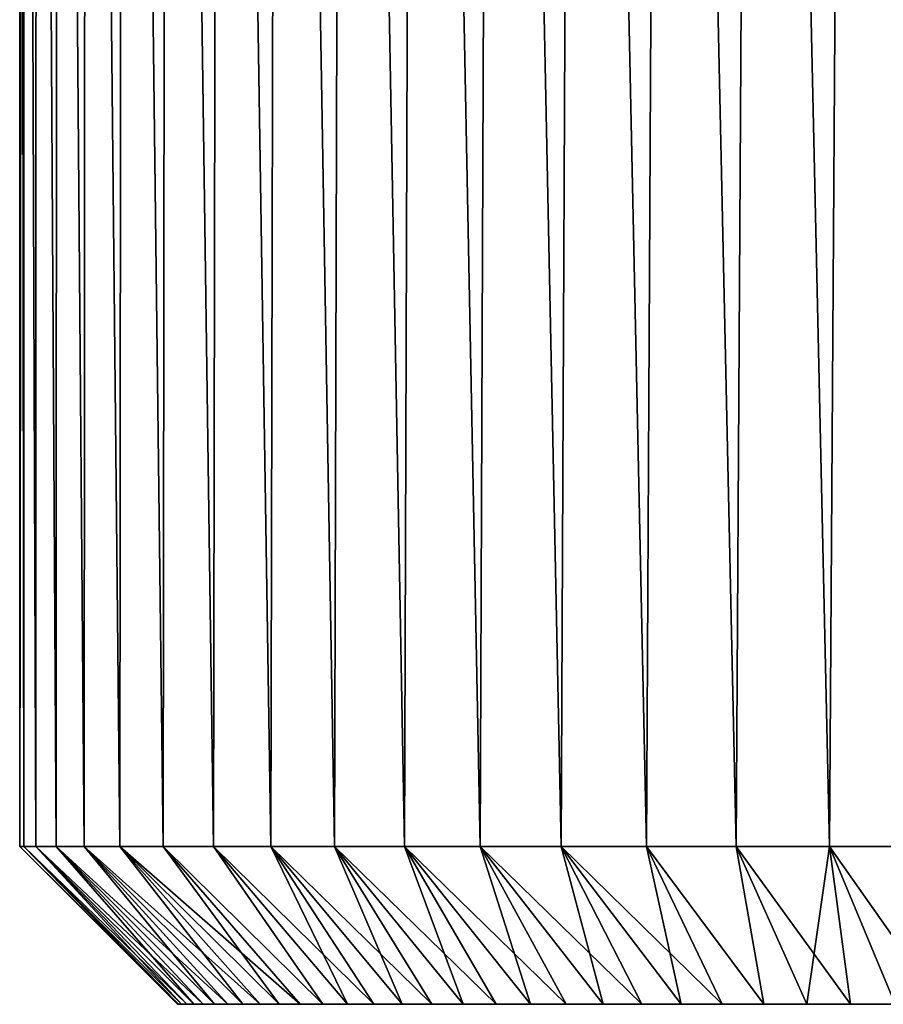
# Model space of a CAD drawing. Header units: millimetres. Extents: x -24 to 50, y -66 to 68.
# Tile 39 of 99: x -24 to -8, y 2 to 21. Entities that reach past the tile are written whole.
import ezdxf

# ---------------------------------------------------------------- set-up
doc = ezdxf.new("R2010")
doc.units = ezdxf.units.MM
doc.header["$LTSCALE"] = 65.185185
for name, color, linetype in [('1', 7, 'CONTINUOUS'), ('12', 7, 'CONTINUOUS'), ('2', 7, 'CONTINUOUS'), ('8', 7, 'CONTINUOUS')]:
    doc.layers.add(name, color=color, linetype=linetype)

msp = doc.modelspace()

# ---------------------------------------------------------------- linework, layer by layer
at = {"layer": '1', "color": 253, "linetype": 'Continuous', "true_color": 0xaab4c3}
for points in [[(-24.5, 68.2), (-24.421, 68.2, -1.971), (-24.5, 5), (-24.5, 68.2)], [(-24.5, 5), (-24.421, 68.2, -1.971), (-24.423, 5, -1.942), (-24.5, 5)], [(-24.423, 5, -1.942), (-24.421, 68.2, -1.971), (-24.192, 5, -3.872), (-24.423, 5, -1.942)], [(-24.421, 68.2, -1.971), (-24.183, 68.2, -3.93), (-24.192, 5, -3.872), (-24.421, 68.2, -1.971)], [(-24.192, 5, -3.872), (-24.183, 68.2, -3.93), (-23.809, 5, -5.778), (-24.192, 5, -3.872)], [(-24.183, 68.2, -3.93), (-23.788, 68.2, -5.863), (-23.809, 5, -5.778), (-24.183, 68.2, -3.93)], [(-23.809, 5, -5.778), (-23.788, 68.2, -5.863), (-23.276, 5, -7.647), (-23.809, 5, -5.778)], [(-23.788, 68.2, -5.863), (-23.239, 68.2, -7.758), (-23.276, 5, -7.647), (-23.788, 68.2, -5.863)], [(-23.276, 5, -7.647), (-23.239, 68.2, -7.758), (-22.597, 5, -9.468), (-23.276, 5, -7.647)], [(-23.239, 68.2, -7.758), (-22.54, 68.2, -9.603), (-22.597, 5, -9.468), (-23.239, 68.2, -7.758)], [(-22.597, 5, -9.468), (-22.54, 68.2, -9.603), (-21.775, 5, -11.229), (-22.597, 5, -9.468)], [(-22.54, 68.2, -9.603), (-21.694, 68.2, -11.386), (-21.775, 5, -11.229), (-22.54, 68.2, -9.603)], [(-21.775, 5, -11.229), (-21.694, 68.2, -11.386), (-20.816, 5, -12.92), (-21.775, 5, -11.229)], [(-21.694, 68.2, -11.386), (-20.707, 68.2, -13.094), (-20.816, 5, -12.92), (-21.694, 68.2, -11.386)], [(-20.816, 5, -12.92), (-20.707, 68.2, -13.094), (-19.727, 5, -14.529), (-20.816, 5, -12.92)], [(-20.707, 68.2, -13.094), (-19.586, 68.2, -14.718), (-19.727, 5, -14.529), (-20.707, 68.2, -13.094)], [(-19.727, 5, -14.529), (-19.586, 68.2, -14.718), (-18.513, 5, -16.047), (-19.727, 5, -14.529)], [(-19.586, 68.2, -14.718), (-18.339, 68.2, -16.247), (-18.513, 5, -16.047), (-19.586, 68.2, -14.718)], [(-18.513, 5, -16.047), (-18.339, 68.2, -16.247), (-17.183, 5, -17.464), (-18.513, 5, -16.047)], [(-18.339, 68.2, -16.247), (-16.972, 68.2, -17.669), (-17.183, 5, -17.464), (-18.339, 68.2, -16.247)], [(-17.183, 5, -17.464), (-16.972, 68.2, -17.669), (-15.744, 5, -18.772), (-17.183, 5, -17.464)], [(-16.972, 68.2, -17.669), (-15.495, 68.2, -18.978), (-15.744, 5, -18.772), (-16.972, 68.2, -17.669)], [(-15.744, 5, -18.772), (-15.495, 68.2, -18.978), (-14.207, 5, -19.961), (-15.744, 5, -18.772)], [(-15.495, 68.2, -18.978), (-13.918, 68.2, -20.163), (-14.207, 5, -19.961), (-15.495, 68.2, -18.978)], [(-14.207, 5, -19.961), (-13.918, 68.2, -20.163), (-12.58, 5, -21.024), (-14.207, 5, -19.961)], [(-13.918, 68.2, -20.163), (-12.25, 68.2, -21.218), (-12.58, 5, -21.024), (-13.918, 68.2, -20.163)], [(-12.58, 5, -21.024), (-12.25, 68.2, -21.218), (-10.873, 5, -21.955), (-12.58, 5, -21.024)], [(-12.25, 68.2, -21.218), (-10.503, 68.2, -22.135), (-10.873, 5, -21.955), (-12.25, 68.2, -21.218)], [(-10.873, 5, -21.955), (-10.503, 68.2, -22.135), (-9.099, 5, -22.748), (-10.873, 5, -21.955)], [(-10.503, 68.2, -22.135), (-8.688, 68.2, -22.908), (-9.099, 5, -22.748), (-10.503, 68.2, -22.135)], [(-9.099, 5, -22.748), (-8.688, 68.2, -22.908), (-7.267, 5, -23.397), (-9.099, 5, -22.748)], [(-8.688, 68.2, -22.908), (-6.816, 68.2, -23.533), (-7.267, 5, -23.397), (-8.688, 68.2, -22.908)]]:
    msp.add_3dface(points, dxfattribs=at)
at = {"layer": '12', "color": 253, "linetype": 'Continuous', "true_color": 0xaab4c3}
for points in [[(-24.5, 5), (-24.423, 5, -1.942), (-21.5, 2, 0), (-24.5, 5)], [(-24.423, 5, 1.942), (-24.5, 5), (-21.48, 2, 0.919), (-24.423, 5, 1.942)], [(-24.5, 5), (-21.5, 2, 0), (-21.48, 2, 0.919), (-24.5, 5)], [(-24.423, 5, -1.942), (-24.192, 5, -3.872), (-21.421, 2, -1.836), (-24.423, 5, -1.942)], [(-24.423, 5, -1.942), (-21.421, 2, -1.836), (-21.48, 2, -0.919), (-24.423, 5, -1.942)], [(-24.423, 5, -1.942), (-21.48, 2, -0.919), (-21.5, 2, 0), (-24.423, 5, -1.942)], [(-24.192, 5, 3.872), (-24.423, 5, 1.942), (-21.323, 2, 2.75), (-24.192, 5, 3.872)], [(-24.423, 5, 1.942), (-21.48, 2, 0.919), (-21.421, 2, 1.836), (-24.423, 5, 1.942)], [(-24.423, 5, 1.942), (-21.421, 2, 1.836), (-21.323, 2, 2.75), (-24.423, 5, 1.942)], [(-24.192, 5, -3.872), (-23.809, 5, -5.778), (-21.186, 2, -3.658), (-24.192, 5, -3.872)], [(-24.192, 5, -3.872), (-21.186, 2, -3.658), (-21.323, 2, -2.75), (-24.192, 5, -3.872)], [(-24.192, 5, -3.872), (-21.323, 2, -2.75), (-21.421, 2, -1.836), (-24.192, 5, -3.872)], [(-23.809, 5, 5.778), (-24.192, 5, 3.872), (-21.011, 2, 4.561), (-23.809, 5, 5.778)], [(-24.192, 5, 3.872), (-21.323, 2, 2.75), (-21.186, 2, 3.658), (-24.192, 5, 3.872)], [(-24.192, 5, 3.872), (-21.186, 2, 3.658), (-21.011, 2, 4.561), (-24.192, 5, 3.872)], [(-23.809, 5, -5.778), (-23.276, 5, -7.647), (-20.797, 2, -5.454), (-23.809, 5, -5.778)], [(-23.809, 5, -5.778), (-20.797, 2, -5.454), (-21.011, 2, -4.561), (-23.809, 5, -5.778)], [(-23.809, 5, -5.778), (-21.011, 2, -4.561), (-21.186, 2, -3.658), (-23.809, 5, -5.778)], [(-23.276, 5, 7.647), (-23.809, 5, 5.778), (-20.545, 2, 6.338), (-23.276, 5, 7.647)], [(-23.809, 5, 5.778), (-21.011, 2, 4.561), (-20.797, 2, 5.454), (-23.809, 5, 5.778)], [(-23.809, 5, 5.778), (-20.797, 2, 5.454), (-20.545, 2, 6.338), (-23.809, 5, 5.778)], [(-23.276, 5, -7.647), (-22.597, 5, -9.468), (-20.255, 2, -7.21), (-23.276, 5, -7.647)], [(-23.276, 5, -7.647), (-20.255, 2, -7.21), (-20.545, 2, -6.338), (-23.276, 5, -7.647)], [(-23.276, 5, -7.647), (-20.545, 2, -6.338), (-20.797, 2, -5.454), (-23.276, 5, -7.647)], [(-22.597, 5, 9.468), (-23.276, 5, 7.647), (-19.928, 2, 8.069), (-22.597, 5, 9.468)], [(-23.276, 5, 7.647), (-20.545, 2, 6.338), (-20.255, 2, 7.21), (-23.276, 5, 7.647)], [(-23.276, 5, 7.647), (-20.255, 2, 7.21), (-19.928, 2, 8.069), (-23.276, 5, 7.647)], [(-22.597, 5, -9.468), (-21.775, 5, -11.229), (-19.565, 2, -8.913), (-22.597, 5, -9.468)], [(-22.597, 5, -9.468), (-19.565, 2, -8.913), (-19.928, 2, -8.069), (-22.597, 5, -9.468)], [(-22.597, 5, -9.468), (-19.928, 2, -8.069), (-20.255, 2, -7.21), (-22.597, 5, -9.468)], [(-21.775, 5, 11.229), (-22.597, 5, 9.468), (-19.166, 2, 9.742), (-21.775, 5, 11.229)], [(-22.597, 5, 9.468), (-19.928, 2, 8.069), (-19.565, 2, 8.913), (-22.597, 5, 9.468)], [(-22.597, 5, 9.468), (-19.565, 2, 8.913), (-19.166, 2, 9.742), (-22.597, 5, 9.468)], [(-21.775, 5, -11.229), (-20.816, 5, -12.92), (-18.733, 2, -10.552), (-21.775, 5, -11.229)], [(-21.775, 5, -11.229), (-18.733, 2, -10.552), (-19.166, 2, -9.742), (-21.775, 5, -11.229)], [(-21.775, 5, -11.229), (-19.166, 2, -9.742), (-19.565, 2, -8.913), (-21.775, 5, -11.229)], [(-20.816, 5, 12.92), (-21.775, 5, 11.229), (-18.733, 2, 10.552), (-20.816, 5, 12.92)], [(-21.775, 5, 11.229), (-19.166, 2, 9.742), (-18.733, 2, 10.552), (-21.775, 5, 11.229)], [(-20.816, 5, -12.92), (-19.727, 5, -14.529), (-18.265, 2, -11.343), (-20.816, 5, -12.92)], [(-20.816, 5, -12.92), (-18.265, 2, -11.343), (-18.733, 2, -10.552), (-20.816, 5, -12.92)], [(-19.727, 5, 14.529), (-20.816, 5, 12.92), (-17.763, 2, 12.113), (-19.727, 5, 14.529)], [(-20.816, 5, 12.92), (-18.733, 2, 10.552), (-18.265, 2, 11.343), (-20.816, 5, 12.92)], [(-20.816, 5, 12.92), (-18.265, 2, 11.343), (-17.763, 2, 12.113), (-20.816, 5, 12.92)], [(-19.727, 5, -14.529), (-18.513, 5, -16.047), (-17.229, 2, -12.861), (-19.727, 5, -14.529)], [(-19.727, 5, -14.529), (-17.229, 2, -12.861), (-17.763, 2, -12.113), (-19.727, 5, -14.529)], [(-19.727, 5, -14.529), (-17.763, 2, -12.113), (-18.265, 2, -11.343), (-19.727, 5, -14.529)], [(-18.513, 5, 16.047), (-19.727, 5, 14.529), (-16.664, 2, 13.585), (-18.513, 5, 16.047)], [(-19.727, 5, 14.529), (-17.763, 2, 12.113), (-17.229, 2, 12.861), (-19.727, 5, 14.529)], [(-19.727, 5, 14.529), (-17.229, 2, 12.861), (-16.664, 2, 13.585), (-19.727, 5, 14.529)], [(-18.513, 5, -16.047), (-17.183, 5, -17.464), (-16.068, 2, -14.285), (-18.513, 5, -16.047)], [(-18.513, 5, -16.047), (-16.068, 2, -14.285), (-16.664, 2, -13.585), (-18.513, 5, -16.047)], [(-18.513, 5, -16.047), (-16.664, 2, -13.585), (-17.229, 2, -12.861), (-18.513, 5, -16.047)], [(-17.183, 5, 17.464), (-18.513, 5, 16.047), (-15.443, 2, 14.959), (-17.183, 5, 17.464)], [(-18.513, 5, 16.047), (-16.664, 2, 13.585), (-16.068, 2, 14.285), (-18.513, 5, 16.047)], [(-18.513, 5, 16.047), (-16.068, 2, 14.285), (-15.443, 2, 14.959), (-18.513, 5, 16.047)], [(-17.183, 5, -17.464), (-15.744, 5, -18.772), (-14.79, 2, -15.605), (-17.183, 5, -17.464)], [(-17.183, 5, -17.464), (-14.79, 2, -15.605), (-15.443, 2, -14.959), (-17.183, 5, -17.464)], [(-17.183, 5, -17.464), (-15.443, 2, -14.959), (-16.068, 2, -14.285), (-17.183, 5, -17.464)], [(-15.744, 5, 18.772), (-17.183, 5, 17.464), (-14.109, 2, 16.223), (-15.744, 5, 18.772)], [(-17.183, 5, 17.464), (-15.443, 2, 14.959), (-14.79, 2, 15.605), (-17.183, 5, 17.464)], [(-17.183, 5, 17.464), (-14.79, 2, 15.605), (-14.109, 2, 16.223), (-17.183, 5, 17.464)], [(-15.744, 5, -18.772), (-14.207, 5, -19.961), (-13.403, 2, -16.811), (-15.744, 5, -18.772)], [(-15.744, 5, -18.772), (-13.403, 2, -16.811), (-14.109, 2, -16.223), (-15.744, 5, -18.772)], [(-15.744, 5, -18.772), (-14.109, 2, -16.223), (-14.79, 2, -15.605), (-15.744, 5, -18.772)], [(-14.207, 5, 19.961), (-15.744, 5, 18.772), (-12.672, 2, 17.368), (-14.207, 5, 19.961)], [(-15.744, 5, 18.772), (-14.109, 2, 16.223), (-13.403, 2, 16.811), (-15.744, 5, 18.772)], [(-15.744, 5, 18.772), (-13.403, 2, 16.811), (-12.672, 2, 17.368), (-15.744, 5, 18.772)], [(-14.207, 5, -19.961), (-12.58, 5, -21.024), (-11.919, 2, -17.894), (-14.207, 5, -19.961)], [(-14.207, 5, -19.961), (-11.919, 2, -17.894), (-12.672, 2, -17.368), (-14.207, 5, -19.961)], [(-14.207, 5, -19.961), (-12.672, 2, -17.368), (-13.403, 2, -16.811), (-14.207, 5, -19.961)], [(-12.58, 5, 21.024), (-14.207, 5, 19.961), (-11.143, 2, 18.387), (-12.58, 5, 21.024)], [(-14.207, 5, 19.961), (-12.672, 2, 17.368), (-11.919, 2, 17.894), (-14.207, 5, 19.961)], [(-14.207, 5, 19.961), (-11.919, 2, 17.894), (-11.143, 2, 18.387), (-14.207, 5, 19.961)], [(-12.58, 5, -21.024), (-10.873, 5, -21.955), (-10.347, 2, -18.846), (-12.58, 5, -21.024)], [(-12.58, 5, -21.024), (-10.347, 2, -18.846), (-11.143, 2, -18.387), (-12.58, 5, -21.024)], [(-12.58, 5, -21.024), (-11.143, 2, -18.387), (-11.919, 2, -17.894), (-12.58, 5, -21.024)], [(-10.873, 5, 21.955), (-12.58, 5, 21.024), (-10.347, 2, 18.846), (-10.873, 5, 21.955)], [(-12.58, 5, 21.024), (-11.143, 2, 18.387), (-10.347, 2, 18.846), (-12.58, 5, 21.024)], [(-10.873, 5, -21.955), (-9.099, 5, -22.748), (-9.532, 2, -19.271), (-10.873, 5, -21.955)], [(-10.873, 5, -21.955), (-9.532, 2, -19.271), (-10.347, 2, -18.846), (-10.873, 5, -21.955)], [(-9.099, 5, 22.748), (-10.873, 5, 21.955), (-8.7, 2, 19.661), (-9.099, 5, 22.748)], [(-10.873, 5, 21.955), (-10.347, 2, 18.846), (-9.532, 2, 19.271), (-10.873, 5, 21.955)], [(-10.873, 5, 21.955), (-9.532, 2, 19.271), (-8.7, 2, 19.661), (-10.873, 5, 21.955)], [(-9.099, 5, -22.748), (-8.7, 2, -19.661), (-9.532, 2, -19.271), (-9.099, 5, -22.748)], [(-9.099, 5, -22.748), (-7.267, 5, -23.397), (-7.852, 2, -20.015), (-9.099, 5, -22.748)], [(-9.099, 5, -22.748), (-7.852, 2, -20.015), (-8.7, 2, -19.661), (-9.099, 5, -22.748)], [(-7.267, 5, 23.397), (-9.099, 5, 22.748), (-6.989, 2, 20.332), (-7.267, 5, 23.397)], [(-9.099, 5, 22.748), (-8.7, 2, 19.661), (-7.852, 2, 20.015), (-9.099, 5, 22.748)], [(-9.099, 5, 22.748), (-7.852, 2, 20.015), (-6.989, 2, 20.332), (-9.099, 5, 22.748)]]:
    msp.add_3dface(points, dxfattribs=at)
at = {"layer": '2', "color": 253, "linetype": 'Continuous', "true_color": 0xaab4c3}
for points in [[(-24.5, 68.2), (-24.5, 5), (-24.423, 5, 1.942), (-24.5, 68.2)], [(-24.5, 68.2), (-24.423, 5, 1.942), (-24.421, 68.2, 1.971), (-24.5, 68.2)], [(-24.423, 5, 1.942), (-24.192, 5, 3.872), (-24.421, 68.2, 1.971), (-24.423, 5, 1.942)], [(-24.421, 68.2, 1.971), (-24.192, 5, 3.872), (-24.183, 68.2, 3.93), (-24.421, 68.2, 1.971)], [(-24.192, 5, 3.872), (-23.809, 5, 5.778), (-24.183, 68.2, 3.93), (-24.192, 5, 3.872)], [(-24.183, 68.2, 3.93), (-23.809, 5, 5.778), (-23.788, 68.2, 5.863), (-24.183, 68.2, 3.93)], [(-23.809, 5, 5.778), (-23.276, 5, 7.647), (-23.788, 68.2, 5.863), (-23.809, 5, 5.778)], [(-23.788, 68.2, 5.863), (-23.276, 5, 7.647), (-23.239, 68.2, 7.758), (-23.788, 68.2, 5.863)], [(-23.276, 5, 7.647), (-22.597, 5, 9.468), (-23.239, 68.2, 7.758), (-23.276, 5, 7.647)], [(-23.239, 68.2, 7.758), (-22.597, 5, 9.468), (-22.54, 68.2, 9.603), (-23.239, 68.2, 7.758)], [(-22.597, 5, 9.468), (-21.775, 5, 11.229), (-22.54, 68.2, 9.603), (-22.597, 5, 9.468)], [(-22.54, 68.2, 9.603), (-21.775, 5, 11.229), (-21.694, 68.2, 11.386), (-22.54, 68.2, 9.603)], [(-21.775, 5, 11.229), (-20.816, 5, 12.92), (-21.694, 68.2, 11.386), (-21.775, 5, 11.229)], [(-21.694, 68.2, 11.386), (-20.816, 5, 12.92), (-20.707, 68.2, 13.094), (-21.694, 68.2, 11.386)], [(-20.816, 5, 12.92), (-19.727, 5, 14.529), (-20.707, 68.2, 13.094), (-20.816, 5, 12.92)], [(-20.707, 68.2, 13.094), (-19.727, 5, 14.529), (-19.586, 68.2, 14.718), (-20.707, 68.2, 13.094)], [(-19.727, 5, 14.529), (-18.513, 5, 16.047), (-19.586, 68.2, 14.718), (-19.727, 5, 14.529)], [(-19.586, 68.2, 14.718), (-18.513, 5, 16.047), (-18.339, 68.2, 16.247), (-19.586, 68.2, 14.718)], [(-18.513, 5, 16.047), (-17.183, 5, 17.464), (-18.339, 68.2, 16.247), (-18.513, 5, 16.047)], [(-18.339, 68.2, 16.247), (-17.183, 5, 17.464), (-16.972, 68.2, 17.669), (-18.339, 68.2, 16.247)], [(-17.183, 5, 17.464), (-15.744, 5, 18.772), (-16.972, 68.2, 17.669), (-17.183, 5, 17.464)], [(-16.972, 68.2, 17.669), (-15.744, 5, 18.772), (-15.495, 68.2, 18.978), (-16.972, 68.2, 17.669)], [(-15.744, 5, 18.772), (-14.207, 5, 19.961), (-15.495, 68.2, 18.978), (-15.744, 5, 18.772)], [(-15.495, 68.2, 18.978), (-14.207, 5, 19.961), (-13.918, 68.2, 20.163), (-15.495, 68.2, 18.978)], [(-14.207, 5, 19.961), (-12.58, 5, 21.024), (-13.918, 68.2, 20.163), (-14.207, 5, 19.961)], [(-13.918, 68.2, 20.163), (-12.58, 5, 21.024), (-12.25, 68.2, 21.218), (-13.918, 68.2, 20.163)], [(-12.58, 5, 21.024), (-10.873, 5, 21.955), (-12.25, 68.2, 21.218), (-12.58, 5, 21.024)], [(-12.25, 68.2, 21.218), (-10.873, 5, 21.955), (-10.503, 68.2, 22.135), (-12.25, 68.2, 21.218)], [(-10.873, 5, 21.955), (-9.099, 5, 22.748), (-10.503, 68.2, 22.135), (-10.873, 5, 21.955)], [(-10.503, 68.2, 22.135), (-9.099, 5, 22.748), (-8.688, 68.2, 22.908), (-10.503, 68.2, 22.135)], [(-9.099, 5, 22.748), (-7.267, 5, 23.397), (-8.688, 68.2, 22.908), (-9.099, 5, 22.748)], [(-8.688, 68.2, 22.908), (-7.267, 5, 23.397), (-6.816, 68.2, 23.533), (-8.688, 68.2, 22.908)]]:
    msp.add_3dface(points, dxfattribs=at)
at = {"layer": '8', "color": 253, "linetype": 'Continuous', "true_color": 0xaab4c3}
for points in [[(-21.48, 2, -0.919), (7, 2, 5), (-21.5, 2, 0), (-21.48, 2, -0.919)], [(-21.5, 2, 0), (7, 2, 5), (-21.48, 2, 0.919), (-21.5, 2, 0)], [(-21.421, 2, -1.836), (7, 2, 5), (-21.48, 2, -0.919), (-21.421, 2, -1.836)], [(-21.48, 2, 0.919), (7, 2, 5), (-21.421, 2, 1.836), (-21.48, 2, 0.919)], [(-21.323, 2, -2.75), (7, 2, 5), (-21.421, 2, -1.836), (-21.323, 2, -2.75)], [(-21.421, 2, 1.836), (7, 2, 5), (-21.323, 2, 2.75), (-21.421, 2, 1.836)], [(-21.186, 2, -3.658), (7, 2, 5), (-21.323, 2, -2.75), (-21.186, 2, -3.658)], [(-21.323, 2, 2.75), (7, 2, 5), (-21.186, 2, 3.658), (-21.323, 2, 2.75)], [(-21.011, 2, -4.561), (7, 2, 5), (-21.186, 2, -3.658), (-21.011, 2, -4.561)], [(-21.186, 2, 3.658), (7, 2, 5), (-21.011, 2, 4.561), (-21.186, 2, 3.658)], [(7, 2, -5), (7, 2, 5), (-21.011, 2, -4.561), (7, 2, -5)], [(-21.011, 2, 4.561), (7, 2, 5), (-20.797, 2, 5.454), (-21.011, 2, 4.561)], [(-20.797, 2, -5.454), (7, 2, -5), (-21.011, 2, -4.561), (-20.797, 2, -5.454)], [(-20.797, 2, 5.454), (7, 2, 5), (20.678, 2, 5.889), (-20.797, 2, 5.454)], [(20.911, 2, -5), (7, 2, -5), (-20.797, 2, -5.454), (20.911, 2, -5)], [(20.678, 2, -5.889), (20.911, 2, -5), (-20.797, 2, -5.454), (20.678, 2, -5.889)], [(-20.545, 2, -6.338), (20.678, 2, -5.889), (-20.797, 2, -5.454), (-20.545, 2, -6.338)], [(-20.545, 2, 6.338), (-20.797, 2, 5.454), (20.678, 2, 5.889), (-20.545, 2, 6.338)], [(20.407, 2, -6.767), (20.678, 2, -5.889), (-20.545, 2, -6.338), (20.407, 2, -6.767)], [(-20.255, 2, -7.21), (20.407, 2, -6.767), (-20.545, 2, -6.338), (-20.255, 2, -7.21)], [(-20.255, 2, 7.21), (-20.545, 2, 6.338), (20.407, 2, 6.767), (-20.255, 2, 7.21)], [(20.407, 2, 6.767), (-20.545, 2, 6.338), (20.678, 2, 5.889), (20.407, 2, 6.767)], [(20.099, 2, -7.633), (20.407, 2, -6.767), (-20.255, 2, -7.21), (20.099, 2, -7.633)], [(-19.928, 2, -8.069), (20.099, 2, -7.633), (-20.255, 2, -7.21), (-19.928, 2, -8.069)], [(-19.928, 2, 8.069), (-20.255, 2, 7.21), (20.099, 2, 7.633), (-19.928, 2, 8.069)], [(20.099, 2, 7.633), (-20.255, 2, 7.21), (20.407, 2, 6.767), (20.099, 2, 7.633)], [(19.755, 2, -8.485), (20.099, 2, -7.633), (-19.928, 2, -8.069), (19.755, 2, -8.485)], [(-19.565, 2, -8.913), (19.755, 2, -8.485), (-19.928, 2, -8.069), (-19.565, 2, -8.913)], [(-19.565, 2, 8.913), (-19.928, 2, 8.069), (19.755, 2, 8.485), (-19.565, 2, 8.913)], [(19.755, 2, 8.485), (-19.928, 2, 8.069), (20.099, 2, 7.633), (19.755, 2, 8.485)], [(19.374, 2, -9.322), (19.755, 2, -8.485), (-19.565, 2, -8.913), (19.374, 2, -9.322)], [(-19.166, 2, -9.742), (19.374, 2, -9.322), (-19.565, 2, -8.913), (-19.166, 2, -9.742)], [(-19.166, 2, 9.742), (-19.565, 2, 8.913), (19.374, 2, 9.322), (-19.166, 2, 9.742)], [(19.374, 2, 9.322), (-19.565, 2, 8.913), (19.755, 2, 8.485), (19.374, 2, 9.322)], [(18.958, 2, -10.141), (19.374, 2, -9.322), (-19.166, 2, -9.742), (18.958, 2, -10.141)], [(-18.733, 2, -10.552), (18.958, 2, -10.141), (-19.166, 2, -9.742), (-18.733, 2, -10.552)], [(-18.733, 2, 10.552), (-19.166, 2, 9.742), (18.958, 2, 10.141), (-18.733, 2, 10.552)], [(18.958, 2, 10.141), (-19.166, 2, 9.742), (19.374, 2, 9.322), (18.958, 2, 10.141)], [(18.507, 2, -10.942), (18.958, 2, -10.141), (-18.733, 2, -10.552), (18.507, 2, -10.942)], [(-18.265, 2, -11.343), (18.507, 2, -10.942), (-18.733, 2, -10.552), (-18.265, 2, -11.343)], [(-18.265, 2, 11.343), (-18.733, 2, 10.552), (18.507, 2, 10.942), (-18.265, 2, 11.343)], [(18.507, 2, 10.942), (-18.733, 2, 10.552), (18.958, 2, 10.141), (18.507, 2, 10.942)], [(18.023, 2, -11.723), (18.507, 2, -10.942), (-18.265, 2, -11.343), (18.023, 2, -11.723)], [(-17.763, 2, -12.113), (18.023, 2, -11.723), (-18.265, 2, -11.343), (-17.763, 2, -12.113)], [(-17.763, 2, 12.113), (-18.265, 2, 11.343), (18.023, 2, 11.723), (-17.763, 2, 12.113)], [(18.023, 2, 11.723), (-18.265, 2, 11.343), (18.507, 2, 10.942), (18.023, 2, 11.723)], [(17.505, 2, -12.483), (18.023, 2, -11.723), (-17.763, 2, -12.113), (17.505, 2, -12.483)], [(-17.229, 2, -12.861), (17.505, 2, -12.483), (-17.763, 2, -12.113), (-17.229, 2, -12.861)], [(-17.229, 2, 12.861), (-17.763, 2, 12.113), (17.505, 2, 12.483), (-17.229, 2, 12.861)], [(17.505, 2, 12.483), (-17.763, 2, 12.113), (18.023, 2, 11.723), (17.505, 2, 12.483)], [(16.956, 2, -13.219), (17.505, 2, -12.483), (-17.229, 2, -12.861), (16.956, 2, -13.219)], [(-16.664, 2, -13.585), (16.956, 2, -13.219), (-17.229, 2, -12.861), (-16.664, 2, -13.585)], [(-16.664, 2, 13.585), (-17.229, 2, 12.861), (16.956, 2, 13.219), (-16.664, 2, 13.585)], [(16.956, 2, 13.219), (-17.229, 2, 12.861), (17.505, 2, 12.483), (16.956, 2, 13.219)], [(16.376, 2, -13.932), (16.956, 2, -13.219), (-16.664, 2, -13.585), (16.376, 2, -13.932)], [(-16.068, 2, -14.285), (16.376, 2, -13.932), (-16.664, 2, -13.585), (-16.068, 2, -14.285)], [(-16.068, 2, 14.285), (-16.664, 2, 13.585), (16.376, 2, 13.932), (-16.068, 2, 14.285)], [(16.376, 2, 13.932), (-16.664, 2, 13.585), (16.956, 2, 13.219), (16.376, 2, 13.932)], [(15.765, 2, -14.619), (16.376, 2, -13.932), (-16.068, 2, -14.285), (15.765, 2, -14.619)], [(-15.443, 2, -14.959), (15.765, 2, -14.619), (-16.068, 2, -14.285), (-15.443, 2, -14.959)], [(-15.443, 2, 14.959), (-16.068, 2, 14.285), (15.765, 2, 14.619), (-15.443, 2, 14.959)], [(15.765, 2, 14.619), (-16.068, 2, 14.285), (16.376, 2, 13.932), (15.765, 2, 14.619)], [(15.126, 2, -15.279), (15.765, 2, -14.619), (-15.443, 2, -14.959), (15.126, 2, -15.279)], [(-14.79, 2, -15.605), (15.126, 2, -15.279), (-15.443, 2, -14.959), (-14.79, 2, -15.605)], [(-14.79, 2, 15.605), (-15.443, 2, 14.959), (15.126, 2, 15.279), (-14.79, 2, 15.605)], [(15.126, 2, 15.279), (-15.443, 2, 14.959), (15.765, 2, 14.619), (15.126, 2, 15.279)], [(14.459, 2, -15.912), (15.126, 2, -15.279), (-14.79, 2, -15.605), (14.459, 2, -15.912)], [(-14.109, 2, -16.223), (14.459, 2, -15.912), (-14.79, 2, -15.605), (-14.109, 2, -16.223)], [(-14.109, 2, 16.223), (-14.79, 2, 15.605), (14.459, 2, 15.912), (-14.109, 2, 16.223)], [(14.459, 2, 15.912), (-14.79, 2, 15.605), (15.126, 2, 15.279), (14.459, 2, 15.912)], [(13.766, 2, -16.515), (14.459, 2, -15.912), (-14.109, 2, -16.223), (13.766, 2, -16.515)], [(-13.403, 2, -16.811), (13.766, 2, -16.515), (-14.109, 2, -16.223), (-13.403, 2, -16.811)], [(-13.403, 2, 16.811), (-14.109, 2, 16.223), (13.766, 2, 16.515), (-13.403, 2, 16.811)], [(13.766, 2, 16.515), (-14.109, 2, 16.223), (14.459, 2, 15.912), (13.766, 2, 16.515)], [(13.048, 2, -17.088), (13.766, 2, -16.515), (-13.403, 2, -16.811), (13.048, 2, -17.088)], [(-12.672, 2, -17.368), (13.048, 2, -17.088), (-13.403, 2, -16.811), (-12.672, 2, -17.368)], [(-12.672, 2, 17.368), (-13.403, 2, 16.811), (13.048, 2, 17.088), (-12.672, 2, 17.368)], [(13.048, 2, 17.088), (-13.403, 2, 16.811), (13.766, 2, 16.515), (13.048, 2, 17.088)], [(12.305, 2, -17.63), (13.048, 2, -17.088), (-12.672, 2, -17.368), (12.305, 2, -17.63)], [(-11.919, 2, -17.894), (12.305, 2, -17.63), (-12.672, 2, -17.368), (-11.919, 2, -17.894)], [(-11.919, 2, 17.894), (-12.672, 2, 17.368), (12.305, 2, 17.63), (-11.919, 2, 17.894)], [(12.305, 2, 17.63), (-12.672, 2, 17.368), (13.048, 2, 17.088), (12.305, 2, 17.63)], [(11.541, 2, -18.14), (12.305, 2, -17.63), (-11.919, 2, -17.894), (11.541, 2, -18.14)], [(-11.143, 2, -18.387), (11.541, 2, -18.14), (-11.919, 2, -17.894), (-11.143, 2, -18.387)], [(-11.143, 2, 18.387), (-11.919, 2, 17.894), (11.541, 2, 18.14), (-11.143, 2, 18.387)], [(11.541, 2, 18.14), (-11.919, 2, 17.894), (12.305, 2, 17.63), (11.541, 2, 18.14)], [(10.755, 2, -18.617), (11.541, 2, -18.14), (-11.143, 2, -18.387), (10.755, 2, -18.617)], [(-10.347, 2, -18.846), (10.755, 2, -18.617), (-11.143, 2, -18.387), (-10.347, 2, -18.846)], [(-10.347, 2, 18.846), (-11.143, 2, 18.387), (10.755, 2, 18.617), (-10.347, 2, 18.846)], [(10.755, 2, 18.617), (-11.143, 2, 18.387), (11.541, 2, 18.14), (10.755, 2, 18.617)], [(9.95, 2, -19.059), (10.755, 2, -18.617), (-10.347, 2, -18.846), (9.95, 2, -19.059)], [(-9.532, 2, -19.271), (9.95, 2, -19.059), (-10.347, 2, -18.846), (-9.532, 2, -19.271)], [(-9.532, 2, 19.271), (-10.347, 2, 18.846), (9.95, 2, 19.059), (-9.532, 2, 19.271)], [(9.95, 2, 19.059), (-10.347, 2, 18.846), (10.755, 2, 18.617), (9.95, 2, 19.059)], [(9.126, 2, -19.467), (9.95, 2, -19.059), (-9.532, 2, -19.271), (9.126, 2, -19.467)], [(-8.7, 2, -19.661), (9.126, 2, -19.467), (-9.532, 2, -19.271), (-8.7, 2, -19.661)], [(-8.7, 2, 19.661), (-9.532, 2, 19.271), (9.126, 2, 19.467), (-8.7, 2, 19.661)], [(9.126, 2, 19.467), (-9.532, 2, 19.271), (9.95, 2, 19.059), (9.126, 2, 19.467)], [(8.286, 2, -19.839), (9.126, 2, -19.467), (-8.7, 2, -19.661), (8.286, 2, -19.839)], [(-7.852, 2, -20.015), (8.286, 2, -19.839), (-8.7, 2, -19.661), (-7.852, 2, -20.015)], [(-7.852, 2, 20.015), (-8.7, 2, 19.661), (8.286, 2, 19.839), (-7.852, 2, 20.015)], [(8.286, 2, 19.839), (-8.7, 2, 19.661), (9.126, 2, 19.467), (8.286, 2, 19.839)]]:
    msp.add_3dface(points, dxfattribs=at)

doc.saveas('drawing.dxf')
